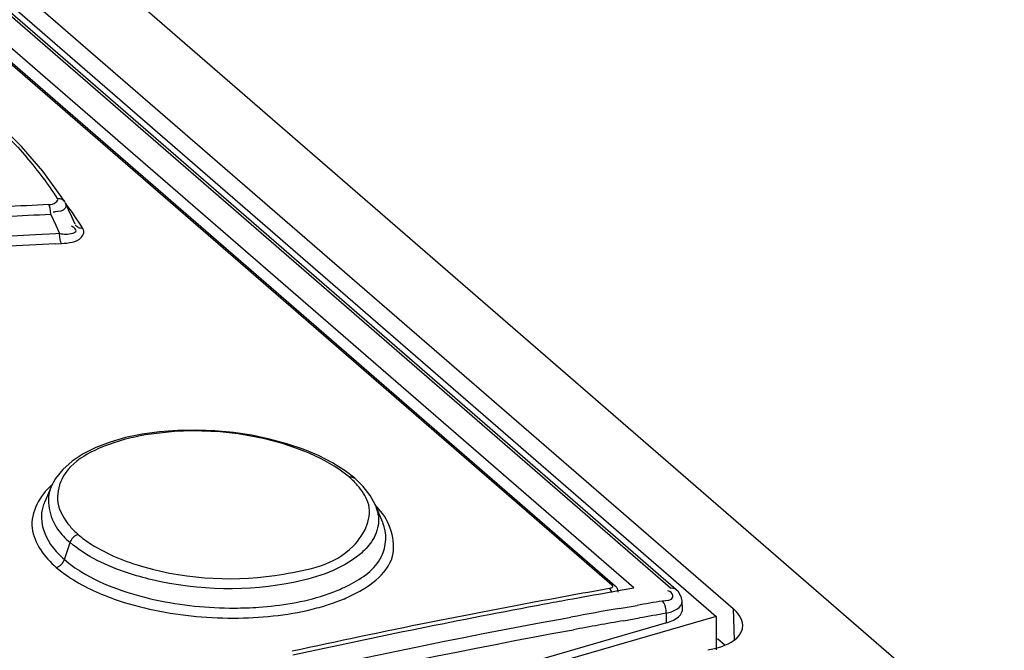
# Model space of a CAD drawing. Header units: inches. Extents: x 0 to 117, y 0 to 83.
# Tile 49 of 59: x 100.367 to 100.977, y 28.931 to 29.321. Entities that reach past the tile are written whole.
import ezdxf

# ---------------------------------------------------------------- set-up
doc = ezdxf.new("R2010")
doc.units = ezdxf.units.IN
doc.header["$LTSCALE"] = 6.431102
doc.header["$MEASUREMENT"] = 0
doc.layers.get('0').update_dxf_attribs({"linetype": 'CONTINUOUS'})

msp = doc.modelspace()

# ---------------------------------------------------------------- linework, layer by layer
at = {"color": 7, "linetype": 'CONTINUOUS'}
for p, q in [((99.56829, 30.08679), (103.18638, 26.95343)), ((99.4946, 30.08077), (100.79849, 28.95157)), ((100.77028, 28.96913), (99.49735, 30.07152)), ((100.77356, 28.96833), (99.50061, 30.07073)), ((100.74742, 28.9692), (99.4822, 30.06491)), ((99.53067, 30.06353), (100.80893, 28.95653)), ((99.48081, 30.05622), (100.73376, 28.97113)), ((99.483, 30.0557), (100.73596, 28.97061)), ((100.38134, 29.22714), (100.36806, 29.2425)), ((100.39272, 29.21153), (100.38134, 29.22714)), ((100.39486, 29.20825), (100.39272, 29.21153)), ((100.39653, 29.20471), (100.39516, 29.20765)), ((100.38617, 29.20041), (100.38929, 29.19368)), ((100.40129, 29.19441), (100.39926, 29.19882)), ((100.38929, 29.19368), (100.39166, 29.18854)), ((100.40004, 29.1925), (100.39899, 29.19315)), ((100.38929, 29.18842), (100.37682, 29.18777)), ((100.39166, 29.18854), (100.38929, 29.18842)), ((100.40516, 29.18623), (100.4061, 29.18747)), ((100.38921, 29.18222), (100.39279, 29.18241)), ((100.56081, 29.04665), (100.55205, 29.05111)), ((100.57979, 29.03201), (100.57457, 29.03709)), ((100.3864, 29.03181), (100.38243, 29.02258)), ((100.59193, 29.00974), (100.58719, 29.02077)), ((100.39465, 28.98679), (100.39814, 28.99737)), ((100.73461, 28.96683), (100.73219, 28.9664)), ((100.73664, 28.96718), (100.73461, 28.96683)), ((100.74497, 28.96865), (100.73664, 28.96718)), ((100.74754, 28.9691), (100.74497, 28.96865)), ((100.7698, 28.96706), (100.76858, 28.96744)), ((100.77512, 28.96673), (100.77355, 28.96834)), ((100.77741, 28.96111), (100.77704, 28.9632)), ((100.77766, 28.95652), (100.77741, 28.96113)), ((100.73848, 28.95653), (100.74945, 28.95844)), ((100.76773, 28.9477), (100.76761, 28.95353)), ((100.80893, 28.95653), (100.80956, 28.93694)), ((100.51569, 28.87494), (100.76783, 28.94773)), ((100.79849, 28.95157), (100.58905, 28.89111)), ((100.70195, 28.94997), (100.70851, 28.95117)), ((100.74115, 28.94895), (100.75097, 28.95067)), ((100.79849, 28.95157), (100.79849, 28.93087)), ((100.79936, 28.93785), (100.80413, 28.93371)), ((100.79331, 28.93087), (100.79846, 28.93196)), ((100.79846, 28.93196), (100.802, 28.93301))]:
    msp.add_line(p, q, dxfattribs=at)
for points in [[(100.36806, 29.2425), (100.35294, 29.25757), (100.33602, 29.2723), (100.31736, 29.28666), (100.29703, 29.30059)], [(100.39036, 29.21032), (100.39105, 29.21033), (100.39173, 29.21025), (100.39239, 29.21009), (100.39299, 29.20986), (100.39354, 29.20957), (100.39404, 29.20919), (100.39449, 29.20874), (100.39486, 29.20825)], [(100.38617, 29.20041), (100.38615, 29.2012), (100.38611, 29.20201), (100.38603, 29.20281), (100.38592, 29.20357), (100.38579, 29.20428), (100.38564, 29.20495), (100.38546, 29.20557), (100.38526, 29.20611), (100.38505, 29.20655)], [(100.40609, 29.19173), (100.4054, 29.19173), (100.40472, 29.19181), (100.40407, 29.19197), (100.40346, 29.19221), (100.40291, 29.19251), (100.40241, 29.19289), (100.40196, 29.19334), (100.40156, 29.19388)], [(100.39279, 29.18241), (100.39258, 29.18282), (100.39239, 29.18333), (100.39221, 29.18393), (100.39206, 29.18459), (100.39193, 29.18529), (100.39182, 29.18605), (100.39173, 29.18687), (100.39168, 29.18771), (100.39166, 29.18854)], [(100.53238, 29.05851), (100.52176, 29.06138), (100.5107, 29.06368), (100.49933, 29.06539), (100.48781, 29.06647), (100.47625, 29.06693), (100.46478, 29.06675), (100.45356, 29.06589), (100.44276, 29.06439), (100.43251, 29.06224), (100.42293, 29.05948), (100.41416, 29.0561), (100.40632, 29.05214), (100.39949, 29.04764), (100.39375, 29.04258), (100.3892, 29.03697), (100.3865, 29.03205)], [(100.55205, 29.05111), (100.54253, 29.05508), (100.53238, 29.05851)], [(100.57459, 29.03707), (100.56868, 29.04168), (100.56081, 29.04665)], [(100.5712, 29.03784), (100.57181, 29.03792), (100.57242, 29.03793), (100.57301, 29.03784), (100.57356, 29.03768), (100.57407, 29.03744), (100.57453, 29.03712)], [(100.58711, 29.02096), (100.58416, 29.02638), (100.57979, 29.03201)], [(100.40324, 29.0022), (100.40254, 29.00199), (100.40183, 29.00168), (100.40114, 29.00127), (100.40048, 29.00078), (100.39988, 29.00021), (100.39932, 28.99957), (100.39883, 28.99887), (100.39844, 28.99812), (100.39814, 28.99737)], [(100.38956, 28.98196), (100.39027, 28.98217), (100.39098, 28.98249), (100.39167, 28.9829), (100.39232, 28.98338), (100.39291, 28.98393), (100.39345, 28.98456), (100.39394, 28.98527), (100.39435, 28.98602), (100.39465, 28.98679)], [(100.73376, 28.97113), (100.73405, 28.97082), (100.73422, 28.97052), (100.73429, 28.97022), (100.73424, 28.96993), (100.73408, 28.96965), (100.73381, 28.96939), (100.73343, 28.96918), (100.73293, 28.96899), (100.73232, 28.96883)], [(100.73784, 28.96657), (100.73783, 28.96694), (100.73759, 28.96825), (100.73694, 28.96952), (100.736, 28.97057)], [(100.77028, 28.96913), (100.77104, 28.9692), (100.77177, 28.96915), (100.77245, 28.96898), (100.77308, 28.96868), (100.77354, 28.96835)], [(100.77704, 28.9632), (100.77627, 28.96504), (100.77512, 28.96673)], [(100.76751, 28.95351), (100.76755, 28.95442), (100.76751, 28.95537), (100.76739, 28.95635), (100.76718, 28.95732), (100.7669, 28.95826), (100.76654, 28.95914), (100.76613, 28.95993), (100.76566, 28.9606), (100.76515, 28.96114)]]:
    msp.add_lwpolyline(points, dxfattribs=at)
for centre, radius, start, end in [((100.19057, 29.07996), 0.23862, 36.85599, 40.73341), ((100.21327, 29.09696), 0.21027, 32.62341, 36.85921), ((100.70869, 22.88657), 6.32825, 92.931537, 93.184058), ((100.22417, 29.07851), 0.21427, 31.8978, 36.94846), ((97.61439, 27.91296), 3.0674, 24.78426, 24.90554), ((100.70924, 22.87925), 6.32941, 92.925753, 93.178145), ((100.38844, 29.22421), 0.02215, 268.00666, 271.25243), ((100.71393, 22.85882), 6.33792, 93.048974, 94.124852), ((100.71412, 22.85705), 6.33351, 92.940551, 94.118561), ((100.53017, 28.99207), 0.06147, 45.3488, 48.13045), ((100.53618, 28.99809), 0.05297, 40.76788, 45.39114), ((100.55425, 28.98613), 0.04757, 42.46716, 46.33801), ((100.52992, 29.05061), 0.08956, 292.92561, 297.46093), ((101.58529, 24.13362), 4.90986, 100.00453, 100.31564), ((101.59182, 24.12365), 4.91846, 100.06566, 100.36896), ((101.60225, 24.04295), 5.0021, 100.32081, 102.31004), ((101.59524, 24.10495), 4.93746, 100.36887, 100.54025), ((101.65608, 23.72998), 5.30648, 99.66547, 99.83749), ((101.61002, 24.02758), 5.01623, 100.54456, 102.35989), ((101.62404, 23.91307), 5.12061, 99.95875, 100.29945), ((101.57432, 24.21698), 4.80475, 99.66561, 99.86692), ((101.57942, 24.18791), 4.83427, 99.98571, 100.36081)]:
    msp.add_arc(centre, radius, start, end, dxfattribs=at)
msp.add_ellipse((100.75796, 28.95625), major_axis=(0.01971, -0.00001), ratio=0.499473, start_param=-1.046082, end_param=0.026283, dxfattribs=at)
for points, knots in [([(100.30212, 29.29567), (100.30896, 29.29104), (100.33384, 29.27325), (100.35683, 29.25261), (100.37139, 29.23568)], [0, 0, 0, 0, 0.269851, 1, 1, 1, 1]), ([(100.38505, 29.20655), (100.38655, 29.20662), (100.38891, 29.20681), (100.39083, 29.20958), (100.39036, 29.21032)], [0, 0, 0, 0, 0.632185, 1, 1, 1, 1]), ([(100.39516, 29.20767), (100.39581, 29.20673), (100.39548, 29.20242), (100.39111, 29.20212), (100.38893, 29.20207)], [0, 0, 0, 0, 0.343232, 1, 1, 1, 1]), ([(100.39166, 29.18854), (100.3944, 29.18826), (100.39748, 29.18769), (100.40296, 29.1901), (100.40086, 29.19195), (100.40004, 29.1925)], [0, 0, 0, 0, 0.608602, 0.781216, 1, 1, 1, 1]), ([(100.4061, 29.18747), (100.40645, 29.18811), (100.40689, 29.1896), (100.40645, 29.19109), (100.40609, 29.19173)], [0, 0, 0, 0, 0.497769, 1, 1, 1, 1]), ([(100.54036, 29.05496), (100.51249, 29.06535), (100.47195, 29.06963), (100.43382, 29.06194), (100.42527, 29.05908)], [0, 0, 0, 0, 0.767238, 1, 1, 1, 1]), ([(100.42527, 29.05908), (100.41281, 29.0549), (100.39353, 29.04593), (100.38876, 29.02101), (100.39461, 29.01155), (100.39815, 29.0074)], [0, 0, 0, 0, 0.559584, 0.767513, 1, 1, 1, 1]), ([(100.5712, 29.03784), (100.57018, 29.03869), (100.56805, 29.04037), (100.56583, 29.04194), (100.56469, 29.04272)], [0, 0, 0, 0, 0.489094, 1, 1, 1, 1]), ([(100.38639, 29.03181), (100.3829, 29.02371), (100.38634, 29.00858), (100.39529, 28.99984), (100.39814, 28.99737)], [0, 0, 0, 0, 0.70057, 1, 1, 1, 1]), ([(100.38241, 29.02253), (100.38194, 29.02144), (100.38115, 29.01924), (100.38069, 29.01694), (100.38054, 29.01579)], [0, 0, 0, 0, 0.505629, 1, 1, 1, 1]), ([(100.53038, 28.97778), (100.54568, 28.98047), (100.57213, 28.98481), (100.58603, 29.01338), (100.58268, 29.02233)], [0, 0, 0, 0, 0.619002, 1, 1, 1, 1]), ([(100.58718, 29.02078), (100.58753, 29.01995), (100.58816, 29.0183), (100.58861, 29.0166), (100.58879, 29.01575)], [0, 0, 0, 0, 0.508094, 1, 1, 1, 1]), ([(100.38054, 29.01579), (100.37956, 29.00811), (100.38447, 28.99655), (100.39221, 28.98891), (100.39465, 28.98679)], [0, 0, 0, 0, 0.705444, 1, 1, 1, 1]), ([(100.57144, 28.96407), (100.58237, 28.9692), (100.60544, 28.98418), (100.59624, 29.01071), (100.58934, 29.01825)], [0, 0, 0, 0, 0.541783, 1, 1, 1, 1]), ([(100.58879, 29.01575), (100.58901, 29.0147), (100.58931, 29.01258), (100.58929, 29.01044), (100.58921, 29.00939)], [0, 0, 0, 0, 0.504346, 1, 1, 1, 1]), ([(100.57123, 28.97114), (100.57907, 28.97523), (100.59364, 28.98479), (100.59472, 29.00317), (100.59199, 29.00959)], [0, 0, 0, 0, 0.559064, 1, 1, 1, 1]), ([(100.39815, 29.0074), (100.39892, 29.00649), (100.40056, 29.0047), (100.40232, 29.00303), (100.40324, 29.0022)], [0, 0, 0, 0, 0.489478, 1, 1, 1, 1]), ([(100.40324, 29.0022), (100.4058, 29.00007), (100.41815, 28.99119), (100.43254, 28.98546), (100.44395, 28.98223)], [0, 0, 0, 0, 0.218769, 1, 1, 1, 1]), ([(100.44898, 28.97424), (100.44382, 28.97544), (100.42588, 28.98052), (100.4083, 28.98863), (100.39814, 28.99737)], [0, 0, 0, 0, 0.283216, 1, 1, 1, 1]), ([(100.58498, 28.99781), (100.58296, 28.99483), (100.57005, 28.98172), (100.55174, 28.97585), (100.53754, 28.97282)], [0, 0, 0, 0, 0.198717, 1, 1, 1, 1]), ([(100.39465, 28.98679), (100.39799, 28.98391), (100.415, 28.97204), (100.43512, 28.96536), (100.45098, 28.9619)], [0, 0, 0, 0, 0.213446, 1, 1, 1, 1]), ([(100.38956, 28.98196), (100.39189, 28.97999), (100.40287, 28.97178), (100.41548, 28.96591), (100.42551, 28.96236)], [0, 0, 0, 0, 0.222891, 1, 1, 1, 1]), ([(100.55582, 28.96477), (100.55737, 28.96528), (100.5604, 28.96633), (100.56337, 28.96751), (100.56481, 28.96812)], [0, 0, 0, 0, 0.509618, 1, 1, 1, 1]), ([(100.73232, 28.96883), (100.73264, 28.96855), (100.73317, 28.96779), (100.7335, 28.96695), (100.73363, 28.9665)], [0, 0, 0, 0, 0.474536, 1, 1, 1, 1]), ([(100.73596, 28.97061), (100.73569, 28.97084), (100.73497, 28.9712), (100.73417, 28.9712), (100.73376, 28.97113)], [0, 0, 0, 0, 0.458655, 1, 1, 1, 1]), ([(100.76515, 28.96114), (100.76743, 28.96153), (100.77341, 28.96145), (100.77104, 28.96662), (100.7698, 28.96706)], [0, 0, 0, 0, 0.636119, 1, 1, 1, 1]), ([(100.49996, 28.95679), (100.50501, 28.9568), (100.52384, 28.95747), (100.5427, 28.9605), (100.55582, 28.96477)], [0, 0, 0, 0, 0.267972, 1, 1, 1, 1]), ([(100.19509, 28.82903), (100.23723, 28.84138), (100.40464, 28.88786), (100.57425, 28.92659), (100.70195, 28.94997)], [0, 0, 0, 0, 0.252759, 1, 1, 1, 1]), ([(99.69881, 28.64843), (99.78203, 28.6818), (100.11122, 28.80489), (100.45249, 28.89628), (100.71, 28.94336)], [0, 0, 0, 0, 0.255121, 1, 1, 1, 1]), ([(100.81457, 28.9433), (100.81471, 28.94377), (100.81492, 28.94473), (100.81497, 28.94572), (100.81496, 28.94621)], [0, 0, 0, 0, 0.500647, 1, 1, 1, 1])]:
    msp.add_open_spline(points, degree=3, knots=knots, dxfattribs=at)
for points in [[(100.39279, 29.18241), (100.39709, 29.18272), (100.40216, 29.18312), (100.40516, 29.18623)], [(100.56469, 29.04272), (100.55716, 29.0478), (100.54886, 29.05179), (100.54036, 29.05496)], [(100.38675, 29.03289), (100.37943, 29.02647), (100.37352, 29.01595), (100.37467, 29.00628)], [(100.58268, 29.02233), (100.58126, 29.02613), (100.57893, 29.0296), (100.57629, 29.03268)], [(100.58921, 29.00939), (100.58888, 29.00529), (100.58728, 29.00122), (100.58498, 28.99781)], [(100.37467, 29.00628), (100.3758, 28.99684), (100.38238, 28.98818), (100.38956, 28.98196)], [(100.44395, 28.98223), (100.4717, 28.97436), (100.50197, 28.97279), (100.53038, 28.97778)], [(100.53754, 28.97282), (100.50866, 28.96666), (100.47773, 28.96752), (100.44898, 28.97424)], [(100.42551, 28.96236), (100.43368, 28.95947), (100.4421, 28.95721), (100.45059, 28.95546)], [(100.45098, 28.9619), (100.46702, 28.95839), (100.48355, 28.95676), (100.49996, 28.95679)], [(100.55109, 28.95682), (100.55491, 28.95784), (100.5587, 28.959), (100.56242, 28.96035)], [(100.56242, 28.96035), (100.56548, 28.96146), (100.5685, 28.96269), (100.57144, 28.96407)], [(100.76751, 28.95351), (100.77158, 28.95439), (100.77765, 28.95696), (100.77741, 28.96111)], [(100.45059, 28.95546), (100.46762, 28.95193), (100.48515, 28.95035), (100.50254, 28.9506)], [(100.50254, 28.9506), (100.51885, 28.95083), (100.53532, 28.95264), (100.55109, 28.95682)], [(100.81496, 28.94621), (100.81484, 28.95019), (100.81194, 28.95392), (100.80893, 28.95653)], [(100.802, 28.93301), (100.80712, 28.93477), (100.81299, 28.93812), (100.81457, 28.9433)]]:
    msp.add_open_spline(points, degree=3, dxfattribs=at)

doc.saveas('drawing.dxf')
